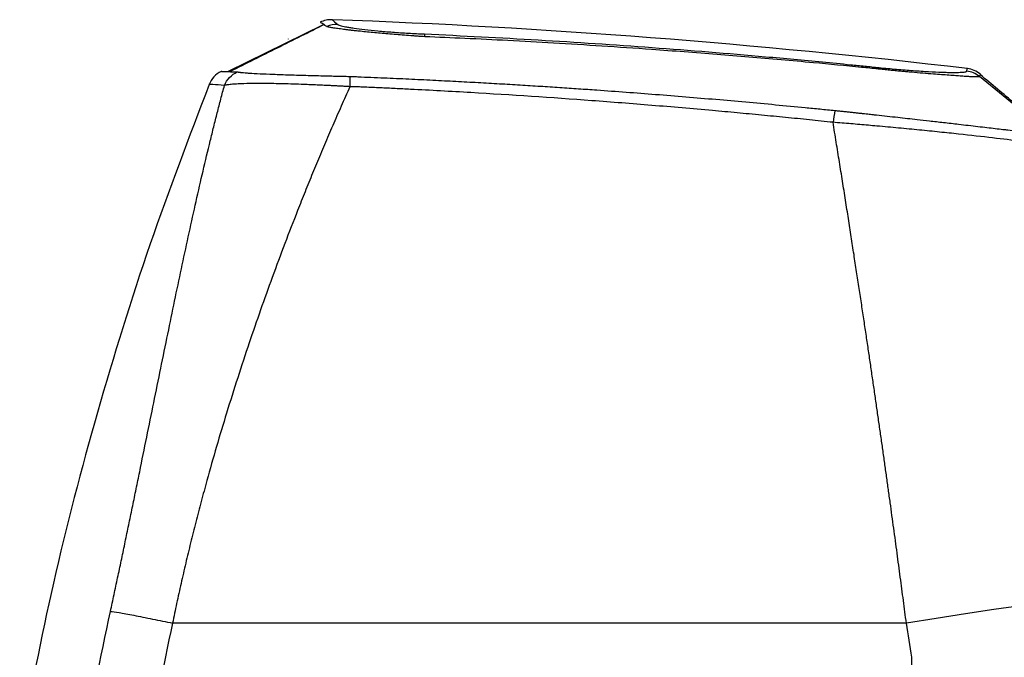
# Model space of a CAD drawing. Header units: millimetres. Extents: x 5 to 597, y 5 to 415.
# Tile 59 of 132: x 316 to 336, y 203 to 216. Entities that reach past the tile are written whole.
import ezdxf

# ---------------------------------------------------------------- set-up
doc = ezdxf.new("R2010")
doc.units = ezdxf.units.MM

msp = doc.modelspace()

# ---------------------------------------------------------------- linework, layer by layer
at = {"color": 7, "linetype": 'Continuous', "lineweight": 25}
for p, q in [((320.0023, 214.6246), (321.9344, 215.5794)), ((321.2256, 215.2841), (321.2256, 215.2895)), ((321.2256, 215.2823), (321.2256, 215.2841)), ((321.2256, 215.2841), (321.229, 215.284)), ((321.2256, 215.2823), (321.229, 215.284)), ((336.6154, 213.3629), (335.1905, 214.5249)), ((333.7157, 203.4799), (318.8842, 203.4799)), ((333.8255, 200.9169), (333.8255, 202.7905))]:
    msp.add_line(p, q, dxfattribs=at)
at = {"color": 8, "linetype": 'Continuous', "lineweight": 25}
for p, q in [((322.0032, 215.5348), (321.9658, 215.5591)), ((334.9349, 214.6333), (334.9473, 214.6796))]:
    msp.add_line(p, q, dxfattribs=at)
at = {"color": 7, "linetype": 'Continuous', "lineweight": 25, "flags": 128}
for points in [[(335.1908, 214.5256), (335.1907, 214.5252), (335.1905, 214.5249)], [(338.4504, 204.0848), (338.3882, 204.096), (338.2501, 204.0945), (338.0381, 204.0802), (337.7559, 204.0534), (337.4079, 204.0146), (336.9999, 203.9644), (336.5384, 203.9035), (336.031, 203.8331), (335.486, 203.7541), (334.9121, 203.668), (334.3188, 203.5761), (333.7157, 203.4799)]]:
    msp.add_lwpolyline(points, dxfattribs=at)
at = {"color": 7, "linetype": 'Continuous', "lineweight": 25}
for centre, radius, start, end in [((322.2076, 215.079), 0.4995, 88.14642, 114.15718), ((316.2704, 55.7799), 160, 83.296288, 87.903702), ((323.7203, 215.3338), 0.2619, 359.12957, 11.14922), ((333.0597, 214.6778), 0.1077, 358.36018, 15.25883), ((334.8763, 214.1363), 0.5005, 51.06326, 83.28099), ((334.8055, 213.3025), 2.5897, 168.04148, 173.40782)]:
    msp.add_arc(centre, radius, start, end, dxfattribs=at)
for points, knots in [([(321.9572, 215.5772), (321.6366, 215.4172), (320.996, 215.0977), (320.3627, 214.7818), (320.0463, 214.6241)], [0, 0, 0, 0, 0.5005742, 1, 1, 1, 1]), ([(321.9658, 215.5591), (321.9165, 215.5912), (321.8549, 215.6312), (321.8789, 215.6156), (321.8837, 215.6124)], [0, 0, 0, 0, 0.8002801, 1, 1, 1, 1]), ([(323.914, 215.3326), (323.9065, 215.3332), (323.8919, 215.3342), (323.863, 215.3365), (323.8127, 215.3402), (323.7121, 215.3479), (323.5708, 215.3587), (323.4022, 215.3722), (323.1867, 215.3901), (322.9248, 215.4137), (322.7064, 215.4357), (322.5634, 215.4514), (322.4842, 215.4605), (322.4101, 215.4693), (322.3414, 215.4779), (322.2782, 215.4862), (322.2206, 215.4942), (322.169, 215.5017), (322.1234, 215.5089), (322.0841, 215.5155), (322.0515, 215.5216), (322.0251, 215.5272), (322.0134, 215.5304), (322.0075, 215.532)], [0, 0, 0, 0, 0.0082098, 0.0157212, 0.0314014, 0.0626689, 0.1250308, 0.1858711, 0.2502925, 0.3709189, 0.4997624, 0.541316, 0.5827818, 0.624194, 0.665586, 0.7069921, 0.7484464, 0.789982, 0.831628, 0.8734148, 0.915377, 0.9575564, 1, 1, 1, 1]), ([(322.2238, 215.5783), (322.2258, 215.5765), (322.2277, 215.5748), (322.233, 215.5712), (322.2364, 215.5694), (322.2484, 215.5638), (322.2591, 215.5599), (322.2994, 215.5477), (322.3367, 215.5391), (322.4067, 215.5257), (322.4325, 215.5211), (322.4889, 215.5118), (322.5197, 215.5071), (322.6181, 215.4929), (322.6914, 215.4835), (322.8535, 215.4648), (322.9431, 215.4554), (323.1306, 215.4379), (323.2291, 215.4296), (323.3841, 215.4179), (323.4373, 215.4142), (323.5437, 215.4071), (323.5972, 215.4038), (323.7049, 215.3975), (323.759, 215.3946), (323.8677, 215.3893), (323.9225, 215.3869), (323.9773, 215.3844)], [0, 0, 0, 0, 0.03125, 0.03125, 0.0625, 0.0625, 0.125, 0.125, 0.25, 0.25, 0.3125, 0.3125, 0.375, 0.375, 0.5, 0.5, 0.625, 0.625, 0.75, 0.75, 0.8125, 0.8125, 0.875, 0.875, 0.9375, 0.9375, 1, 1, 1, 1]), ([(323.9773, 215.3844), (325.5114, 215.3158), (327.0444, 215.225), (329.3411, 215.0554), (330.1062, 214.9934), (331.2532, 214.8919), (331.6354, 214.8567), (332.2086, 214.8018), (332.4951, 214.7738), (332.8293, 214.7403), (332.9726, 214.7257), (333.068, 214.716), (333.1158, 214.711), (333.1635, 214.7061)], [0, 0, 0, 0, 0.5, 0.5, 0.75, 0.75, 0.875, 0.875, 0.9375, 0.96875, 0.984375, 0.984375, 1, 1, 1, 1]), ([(333.1425, 214.6774), (333.0318, 214.6884), (332.5966, 214.7318), (331.7259, 214.8146), (330.7518, 214.9004), (329.6621, 214.9895), (328.6717, 215.0645), (327.5709, 215.1395), (326.603, 215.1994), (325.6817, 215.2506), (324.8136, 215.294), (324.253, 215.3182), (323.9822, 215.3298)], [0, 0, 0, 0, 0.0363342, 0.1428404, 0.2857013, 0.3557033, 0.4999732, 0.6101131, 0.7160742, 0.8167332, 0.9114682, 1, 1, 1, 1]), ([(319.8659, 214.6279), (319.8133, 214.5953), (319.708, 214.5299), (319.6515, 214.4197), (319.6233, 214.3645)], [0, 0, 0, 0, 0.5, 1, 1, 1, 1]), ([(319.8779, 214.6277), (319.8749, 214.6277), (319.8628, 214.628), (319.9335, 214.6264), (320.0241, 214.6241), (320.0466, 214.6235)], [0, 0, 0, 0, 0.2011727, 0.8012231, 1, 1, 1, 1]), ([(319.934, 214.3452), (319.9572, 214.4037), (319.9926, 214.4599), (320.0826, 214.5542), (320.1369, 214.5921), (320.194, 214.6178)], [0, 0, 0, 0, 0.5, 0.5, 1, 1, 1, 1]), ([(320.194, 214.6178), (320.1987, 214.6171), (320.2077, 214.6156), (320.2227, 214.6136), (320.2375, 214.6117), (320.2518, 214.61), (320.2651, 214.6086), (320.2771, 214.6073), (320.3043, 214.6046), (320.3531, 214.6004), (320.4639, 214.5924), (320.6395, 214.5825), (320.9145, 214.5708), (321.2435, 214.5594), (321.5617, 214.55), (321.8298, 214.5429), (322.0131, 214.5383), (322.1752, 214.5345), (322.3187, 214.5311), (322.4179, 214.5289), (322.469, 214.5277)], [0, 0, 0, 0, 0.0247059, 0.0471613, 0.0673364, 0.085206, 0.1007475, 0.1139425, 0.1247772, 0.1867148, 0.2489195, 0.3775937, 0.4989815, 0.6258593, 0.7489827, 0.81216, 0.8742546, 0.9136278, 0.9555738, 1, 1, 1, 1]), ([(322.469, 214.5277), (322.4689, 214.5059), (322.4688, 214.4765), (322.4686, 214.4055), (322.4685, 214.364), (322.4683, 214.3198)], [0, 0, 0, 0, 0.5, 0.5, 1, 1, 1, 1]), ([(322.469, 214.5277), (322.4962, 214.527), (322.5332, 214.526), (322.5874, 214.5233), (322.6145, 214.5218), (322.6319, 214.5208)], [0, 0, 0, 0, 0.5000017, 0.6806522, 1, 1, 1, 1]), ([(322.6319, 214.5208), (322.8073, 214.5136), (323.1507, 214.4996), (323.6552, 214.4768), (324.1394, 214.4536), (324.6053, 214.4297), (325.0544, 214.4054), (325.4881, 214.3808), (325.9074, 214.3558), (326.3132, 214.3306), (326.706, 214.3052), (327.0865, 214.2796), (327.7328, 214.2346), (328.6587, 214.1655), (329.8625, 214.0664), (330.8698, 213.976), (331.5711, 213.9088), (331.9717, 213.8694), (332.1719, 213.8492), (332.2721, 213.8391)], [0, 0, 0, 0, 0.05446267, 0.10662029, 0.15669388, 0.20487951, 0.25134984, 0.29624796, 0.33967195, 0.38170089, 0.42240233, 0.46183305, 0.50003989, 0.62348929, 0.7500051, 0.87499418, 0.93749449, 0.96874652, 1, 1, 1, 1]), ([(333.1635, 214.7061), (333.2834, 214.6939), (333.402, 214.6826), (333.6351, 214.6621), (333.7474, 214.6531), (333.9093, 214.6413), (333.9622, 214.6376), (334.0658, 214.6309), (334.1164, 214.6278), (334.2614, 214.6197), (334.3503, 214.6156), (334.4719, 214.6114), (334.5106, 214.6103), (334.5833, 214.6087), (334.6169, 214.6083), (334.7104, 214.6078), (334.7627, 214.6086), (334.8267, 214.6114), (334.8456, 214.6127), (334.8777, 214.6156), (334.8911, 214.6173), (334.9126, 214.6211), (334.9208, 214.6232), (334.9319, 214.6279), (334.9342, 214.6306), (334.9349, 214.6333)], [0, 0, 0, 0, 0.125, 0.125, 0.25, 0.25, 0.3125, 0.3125, 0.375, 0.375, 0.5, 0.5, 0.5625, 0.5625, 0.625, 0.625, 0.75, 0.75, 0.8125, 0.8125, 0.875, 0.875, 0.9375, 0.9375, 1, 1, 1, 1]), ([(335.1905, 214.5249), (335.1898, 214.5243), (335.1884, 214.523), (335.1838, 214.5214), (335.1771, 214.5201), (335.168, 214.519), (335.1562, 214.5182), (335.1417, 214.5177), (335.1241, 214.5176), (335.1033, 214.5178), (335.079, 214.5184), (335.051, 214.5194), (335.0047, 214.5215), (334.9342, 214.5254), (334.8311, 214.5323), (334.7125, 214.5407), (334.5329, 214.5538), (334.2468, 214.5751), (333.946, 214.5996), (333.7228, 214.6196), (333.6209, 214.629), (333.515, 214.6391), (333.4044, 214.65), (333.2881, 214.6619), (333.2083, 214.6704), (333.1673, 214.6747)], [0, 0, 0, 0, 0.0187874, 0.0384391, 0.0589118, 0.0801794, 0.1022239, 0.1250235, 0.1485681, 0.172851, 0.1978534, 0.223562, 0.2499728, 0.3131596, 0.3744628, 0.4354597, 0.4996985, 0.6271133, 0.7861852, 0.8192744, 0.8530289, 0.8876331, 0.9233779, 0.9606424, 1, 1, 1, 1]), ([(336.6394, 213.3646), (336.3956, 213.5682), (335.9189, 213.9664), (335.4433, 214.3662), (335.2109, 214.5614)], [0, 0, 0, 0, 0.5115299, 1, 1, 1, 1]), ([(319.6263, 214.3636), (319.2173, 213.2936), (318.3836, 211.1131), (317.344, 207.7467), (316.4524, 204.3487), (316.0112, 202.0681), (315.7956, 200.9535)], [0, 0, 0, 0, 0.2459532, 0.5012411, 0.7562545, 1, 1, 1, 1]), ([(317.6298, 203.7174), (317.642, 203.774), (317.6664, 203.8875), (317.7029, 204.0576), (317.7393, 204.2279), (317.7756, 204.3982), (317.8117, 204.5687), (317.8478, 204.7392), (317.8837, 204.9099), (317.9195, 205.0807), (317.9552, 205.2516), (317.9908, 205.4226), (318.0264, 205.5937), (318.0619, 205.765), (318.0973, 205.9363), (318.1326, 206.1078), (318.1679, 206.2795), (318.2031, 206.4512), (318.2746, 206.8008), (318.3819, 207.327), (318.5239, 208.0256), (318.6655, 208.721), (318.8515, 209.6293), (319.0826, 210.7379), (319.3135, 211.7976), (319.5024, 212.6222), (319.6215, 213.1218), (319.7175, 213.5109), (319.7888, 213.7928), (319.8608, 214.0715), (319.9096, 214.2539), (319.934, 214.3452)], [0, 0, 0, 0, 0.0145416, 0.0290968, 0.0436677, 0.0582566, 0.0728656, 0.087497, 0.1021529, 0.1168356, 0.1315472, 0.1462899, 0.161066, 0.1758776, 0.1907268, 0.2056158, 0.2205469, 0.235522, 0.2505435, 0.3122073, 0.3743395, 0.4370789, 0.5005628, 0.6243969, 0.7504894, 0.8133556, 0.8772522, 0.9078565, 0.9385102, 0.9692218, 1, 1, 1, 1]), ([(322.4686, 214.3198), (322.439, 214.2539), (322.3801, 214.1227), (322.2926, 213.9254), (322.2064, 213.7291), (322.1215, 213.5336), (322.0378, 213.339), (321.9554, 213.1454), (321.8742, 212.9528), (321.7943, 212.7613), (321.7156, 212.5708), (321.6382, 212.3814), (321.562, 212.1932), (321.4871, 212.0062), (321.262, 211.4386), (320.9029, 210.4941), (320.4222, 209.1279), (319.9794, 207.7573), (319.6646, 206.6811), (319.4638, 205.9409), (319.3543, 205.5215), (319.2499, 205.1057), (319.1506, 204.6937), (319.0566, 204.2857), (318.9675, 203.8817), (318.9119, 203.6132), (318.8842, 203.4799)], [0, 0, 0, 0, 0.0203644, 0.0405303, 0.0604977, 0.0802668, 0.0998374, 0.1192098, 0.138384, 0.1573601, 0.176138, 0.1947181, 0.2131002, 0.2312844, 0.249271, 0.3779501, 0.5008405, 0.6290094, 0.7501502, 0.7872657, 0.8239021, 0.8600621, 0.8957487, 0.9309651, 0.9657144, 1, 1, 1, 1]), ([(322.4686, 214.3197), (322.4433, 214.3212), (322.3928, 214.3241), (322.3175, 214.3283), (322.2428, 214.3324), (322.1687, 214.3363), (322.0954, 214.34), (322.0228, 214.3436), (321.9511, 214.3471), (321.8802, 214.3503), (321.8103, 214.3534), (321.7414, 214.3564), (321.6735, 214.3592), (321.6067, 214.3618), (321.4163, 214.3691), (321.1144, 214.3787), (320.7469, 214.3845), (320.4396, 214.3835), (320.2555, 214.3776), (320.1494, 214.3716), (320.0944, 214.3677), (320.0449, 214.3632), (320.0013, 214.3579), (319.9634, 214.352), (319.944, 214.3474), (319.9341, 214.3451)], [0, 0, 0, 0, 0.01999, 0.0398701, 0.059639, 0.0792953, 0.0988381, 0.1182663, 0.1375793, 0.1567765, 0.1758575, 0.1948221, 0.2136704, 0.2324027, 0.2510194, 0.3756568, 0.5010552, 0.6239397, 0.751167, 0.7900381, 0.8299593, 0.8709267, 0.9129318, 0.9559618, 1, 1, 1, 1]), ([(332.233, 213.5998), (332.074, 213.6164), (331.7544, 213.6498), (331.2723, 213.6981), (330.7852, 213.7455), (330.293, 213.7918), (329.5541, 213.8591), (328.5755, 213.9431), (326.9486, 214.0705), (325.3226, 214.1786), (323.998, 214.2509), (323.3863, 214.2812), (323.1315, 214.2933), (322.9275, 214.3026), (322.7889, 214.3089), (322.6869, 214.3133), (322.6086, 214.3168), (322.5433, 214.319), (322.4923, 214.3195), (322.4686, 214.3198)], [0, 0, 0, 0, 0.0490074, 0.0985104, 0.1485097, 0.1990058, 0.2499992, 0.3758808, 0.4999707, 0.7499811, 0.8749992, 0.9062262, 0.9375075, 0.9531132, 0.9687614, 0.9799845, 0.9843858, 0.9927361, 1, 1, 1, 1]), ([(332.2721, 213.8391), (332.3031, 213.8359), (332.3638, 213.8295), (332.4531, 213.82), (332.5385, 213.811), (332.62, 213.8023), (332.6974, 213.7941), (332.7704, 213.7862), (332.839, 213.7789), (332.903, 213.772), (332.9623, 213.7655), (333.0169, 213.7596), (333.0665, 213.7542), (333.2425, 213.7351), (333.5342, 213.703), (333.8901, 213.6632), (334.1969, 213.6285), (334.4799, 213.5962), (334.7407, 213.566), (335.0393, 213.5312), (335.2866, 213.5026), (335.5128, 213.4758), (335.6521, 213.4595), (335.7985, 213.4426), (335.9661, 213.4233), (336.1337, 213.4042), (336.2914, 213.3869), (336.4179, 213.3739), (336.4956, 213.367), (336.5376, 213.3639), (336.561, 213.3624), (336.5831, 213.3615), (336.6018, 213.3614), (336.6081, 213.3623), (336.6115, 213.3627)], [0, 0, 0, 0, 0.0137894, 0.0270294, 0.0396997, 0.0517804, 0.0632517, 0.0740935, 0.0842864, 0.0938116, 0.102651, 0.1107872, 0.1182034, 0.1248834, 0.1897512, 0.2500793, 0.2901141, 0.3367332, 0.3901036, 0.4254103, 0.4996749, 0.5352279, 0.5708991, 0.5954708, 0.6426517, 0.7041818, 0.7495767, 0.8144694, 0.8749049, 0.8924243, 0.9139347, 0.9392052, 0.9679847, 1, 1, 1, 1]), ([(336.7846, 213.0845), (336.7832, 213.0855), (336.7804, 213.0874), (336.7739, 213.0905), (336.7658, 213.0936), (336.7559, 213.0969), (336.7442, 213.1003), (336.7309, 213.1039), (336.716, 213.1075), (336.6994, 213.1112), (336.6588, 213.12), (336.579, 213.135), (336.4323, 213.1585), (336.2474, 213.1856), (335.9493, 213.2258), (335.481, 213.2838), (334.9019, 213.3486), (334.3883, 213.4026), (333.9832, 213.4432), (333.5587, 213.4841), (333.2109, 213.5159), (332.9468, 213.5394), (332.7719, 213.5547), (332.5942, 213.5699), (332.4142, 213.585), (332.2936, 213.5949), (332.233, 213.5999)], [0, 0, 0, 0, 0.0143985, 0.0286832, 0.0428502, 0.0568957, 0.0708156, 0.0846063, 0.098264, 0.1117851, 0.125166, 0.1884464, 0.2505462, 0.312979, 0.3754193, 0.5003497, 0.6253815, 0.6873637, 0.7498655, 0.8118266, 0.8750958, 0.8994683, 0.9241669, 0.9491699, 0.9744552, 1, 1, 1, 1]), ([(333.7157, 203.4799), (333.7058, 203.5556), (333.686, 203.7082), (333.6558, 203.9389), (333.6249, 204.1733), (333.5934, 204.4115), (333.5611, 204.6533), (333.5281, 204.8988), (333.4945, 205.1478), (333.4601, 205.4004), (333.4251, 205.6566), (333.3894, 205.9162), (333.353, 206.1792), (333.3159, 206.4457), (333.2781, 206.7154), (333.2396, 206.9884), (333.2004, 207.2646), (333.1605, 207.544), (333.12, 207.8264), (333.0787, 208.1119), (333.0368, 208.4003), (332.9944, 208.6903), (332.951, 208.9845), (332.9064, 209.2852), (332.8601, 209.5958), (332.8119, 209.9163), (332.762, 210.2463), (332.7103, 210.5857), (332.6568, 210.9342), (332.6015, 211.2916), (332.5445, 211.6575), (332.4856, 212.0317), (332.425, 212.4138), (332.3626, 212.8034), (332.2984, 213.2005), (332.255, 213.4656), (332.233, 213.5998)], [0, 0, 0, 0, 0.0215161, 0.0434, 0.0656518, 0.0882715, 0.1112591, 0.1346147, 0.1583381, 0.1824295, 0.2068889, 0.2317162, 0.2569115, 0.2824748, 0.3084061, 0.3347054, 0.3613726, 0.3884079, 0.4158112, 0.4435826, 0.4717219, 0.5002294, 0.528762, 0.558397, 0.5891343, 0.620974, 0.653916, 0.6879604, 0.7231071, 0.7593562, 0.7967076, 0.8351614, 0.8747175, 0.915376, 0.9571368, 1, 1, 1, 1]), ([(317.6298, 203.7174), (317.6672, 203.7137), (317.7257, 203.7056), (317.8853, 203.6794), (317.9865, 203.6614), (318.2185, 203.6174), (318.349, 203.5916), (318.6169, 203.5369), (318.7539, 203.508), (318.8842, 203.4799)], [0, 0, 0, 0, 0.25, 0.25, 0.5, 0.5, 0.75, 0.75, 1, 1, 1, 1])]:
    msp.add_open_spline(points, degree=3, knots=knots, dxfattribs=at)
for points in [[(322.1101, 215.6733), (322.0684, 215.6722), (321.985, 215.6699), (321.9082, 215.6377), (321.8697, 215.6216)], [(322.0075, 215.532), (322.0061, 215.5326), (322.0046, 215.5339), (322.0032, 215.5348)], [(323.9822, 215.3298), (323.9595, 215.3308), (323.9368, 215.3317), (323.914, 215.3326)], [(321.2256, 215.2895), (321.2266, 215.2879), (321.2277, 215.286), (321.229, 215.284)], [(320.157, 214.6206), (320.1693, 214.6208), (320.1816, 214.6199), (320.194, 214.6178)], [(333.1673, 214.6747), (333.1591, 214.6756), (333.1508, 214.6765), (333.1425, 214.6774)], [(335.2125, 214.572), (335.1727, 214.6006), (335.0933, 214.6579), (334.9971, 214.6765), (334.9491, 214.6859)], [(317.081, 200.887), (317.2438, 201.8327), (317.4267, 202.7766), (317.6298, 203.7174)], [(318.8842, 203.4799), (318.6894, 202.5786), (318.5131, 201.6722), (318.3555, 200.7608)], [(333.8255, 202.7905), (333.7895, 203.0204), (333.7529, 203.2502), (333.7157, 203.4799)]]:
    msp.add_open_spline(points, degree=3, dxfattribs=at)
at = {"color": 8, "linetype": 'Continuous', "lineweight": 25}
for points, knots in [([(322.1227, 215.6628), (322.1199, 215.6651), (322.1115, 215.6721), (322.1788, 215.6158), (322.2238, 215.5783)], [0, 0, 0, 0, 0.33227002, 1, 1, 1, 1]), ([(320.0466, 214.6235), (320.0507, 214.6234), (320.0802, 214.6226), (320.1214, 214.6215), (320.157, 214.6206)], [0, 0, 0, 0, 0.1366223, 1, 1, 1, 1]), ([(335.2125, 214.572), (335.2125, 214.572), (335.2125, 214.5719), (335.2116, 214.5704), (335.2093, 214.5653), (335.2065, 214.5588), (335.2015, 214.5477), (335.1948, 214.5338), (335.1908, 214.5256)], [0, 0, 0, 0, 0.0000035, 0.2499263, 0.3961323, 0.4998816, 0.7054974, 1, 1, 1, 1]), ([(319.934, 214.3452), (319.848, 214.3512), (319.6762, 214.3632), (319.6062, 214.3655), (319.6234, 214.3646), (319.6235, 214.3646)], [0, 0, 0, 0, 0.5001705, 0.9987256, 1, 1, 1, 1])]:
    msp.add_open_spline(points, degree=3, knots=knots, dxfattribs=at)

doc.saveas('drawing.dxf')
